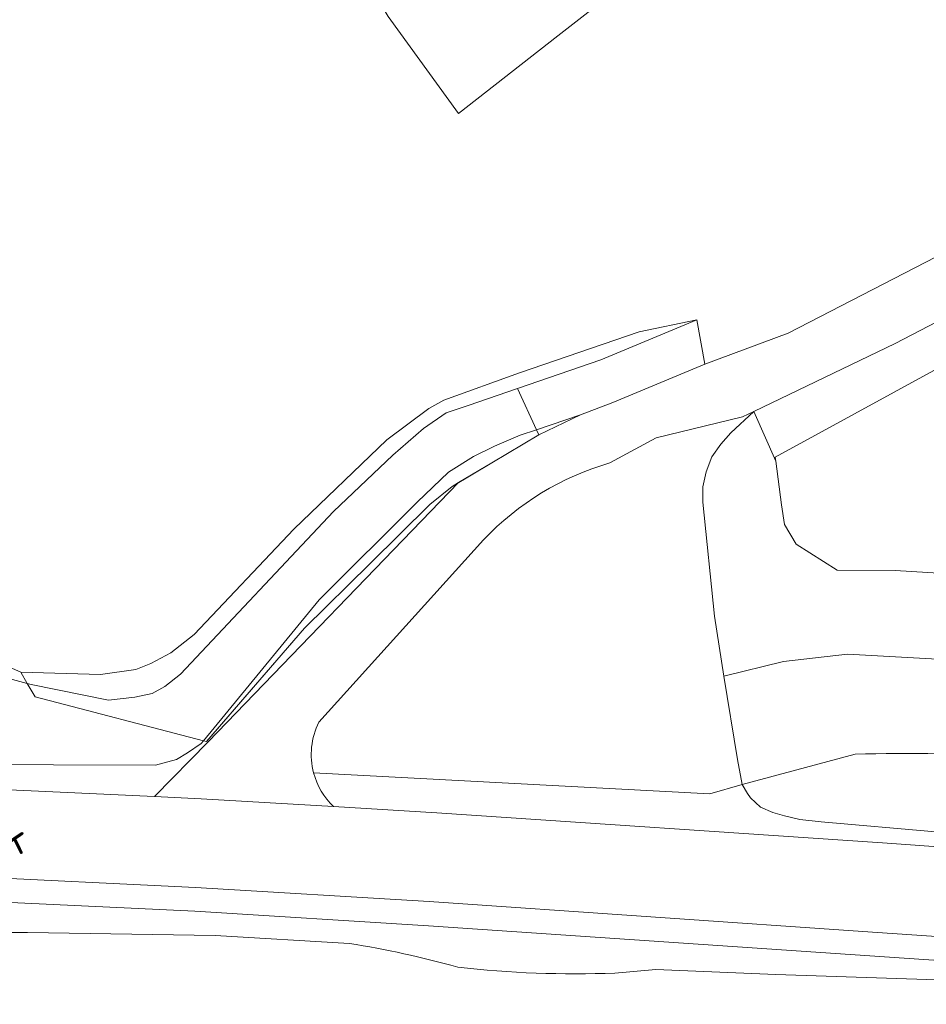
# Model space of a CAD drawing. Extents: x 184422 to 188298, y 343471 to 350189.
# Tile 39 of 256: x 185424 to 185476, y 346840 to 346896. Entities that reach past the tile are written whole.
import ezdxf
from ezdxf.enums import TextEntityAlignment as Align

# ---------------------------------------------------------------- set-up
doc = ezdxf.new("R2010")
doc.units = 0
for name, color, linetype, lineweight in [('B-WA-GR-BOS_LOOF-GV', 252, 'Continuous', 13), ('B-WA-GR-BOUWLAND-GV', 252, 'Continuous', 13), ('B-WA-GR-GRAS-GV', 252, 'Continuous', 13), ('B-WA-GW-TALUD_KRUIN-G', 252, 'Continuous', 18), ('B-WA-IE-TERREINAFSCHEIDING_KUNSTMATIG_HEKWERK-G', 252, 'IE-TERREINAFSCHEIDING-KUNSTMATIG', 18), ('B-WA-OG-TERREIN_CULTUURSCHEIDING-GV', 252, 'Continuous', 18), ('B-WA-OG-TERREIN_ERF-GV', 252, 'Continuous', 18), ('B-WA-OG-TOPOGRAFIE-T18', 252, 'Continuous', 18), ('B-WA-OG-WEG-GV', 252, 'Continuous', 18), ('B-WA-VH-ONVERHARD-GV', 252, 'Continuous', 18), ('B-WA-VH-VERHARDING_ASFALT-GV', 252, 'Continuous', 18), ('B-WA-VH-VERHARDING_BETONSTRAATSTEEN-GV', 252, 'Continuous', 18), ('B-WA-VH-VERHARDING_GESLOTEN-GV', 252, 'Continuous', 18)]:
    doc.layers.add(name, color=color, linetype=linetype, lineweight=lineweight)
doc.styles.add('NLCS-ISO-M1000-T18', font='NLCS-ISO.ttf', dxfattribs={"height": 1.8})
doc.linetypes.add('IE-TERREINAFSCHEIDING-KUNSTMATIG', pattern='A,4,[82,NLCS.SHX,S=0.75,R=90,X=0,Y=0],4,-2', length=10)

msp = doc.modelspace()

# ---------------------------------------------------------------- linework, layer by layer
at = {"layer": 'B-WA-GR-BOS_LOOF-GV', "flags": 128}
for points in [[(185464.56, 346858.716), (185464.009, 346862.147), (185463.344, 346868.683), (185463.351, 346869.555), (185463.537, 346870.41), (185463.87, 346871.263), (185464.373, 346871.993), (185464.957, 346872.64), (185466.275, 346873.867), (185465.628, 346873.556), (185460.664, 346872.362), (185458.01, 346870.92)], [(185464.56, 346858.716), (185464.009, 346862.147), (185463.344, 346868.683), (185463.351, 346869.555), (185463.537, 346870.41), (185463.87, 346871.263), (185464.373, 346871.993), (185464.957, 346872.64), (185466.275, 346873.867), (185465.628, 346873.556), (185460.664, 346872.362), (185458.01, 346870.92)], [(185464.56, 346858.716), (185464.009, 346862.147), (185463.344, 346868.683), (185463.351, 346869.555), (185463.537, 346870.41), (185463.87, 346871.263), (185464.373, 346871.993), (185464.957, 346872.64), (185466.275, 346873.867), (185465.628, 346873.556), (185460.664, 346872.362), (185458.01, 346870.92)], [(185450.781, 346866.522), (185441.332, 346856.066)], [(185450.781, 346866.522), (185441.332, 346856.066)], [(185450.781, 346866.522), (185441.332, 346856.066)], [(185441.032, 346853.168), (185463.747, 346851.969), (185465.592, 346852.494), (185465.328, 346853.927), (185464.56, 346858.716)], [(185441.032, 346853.168), (185463.747, 346851.969), (185465.592, 346852.494), (185465.328, 346853.927), (185464.56, 346858.716)], [(185441.032, 346853.168), (185463.747, 346851.969), (185465.592, 346852.494), (185465.328, 346853.927), (185464.56, 346858.716)]]:
    msp.add_lwpolyline(points, dxfattribs=at)
at = {"layer": 'B-WA-GR-BOS_LOOF-GV'}
for points in [[(185458.01, 346870.92, 0.133507), (185450.781, 346866.522)], [(185458.01, 346870.92, 0.133507), (185450.781, 346866.522)], [(185458.01, 346870.92, 0.133507), (185450.781, 346866.522)], [(185441.332, 346856.066, 0.182171), (185441.032, 346853.168)], [(185441.332, 346856.066, 0.182171), (185441.032, 346853.168)], [(185441.332, 346856.066, 0.182171), (185441.032, 346853.168)]]:
    msp.add_lwpolyline(points, format="xyb", dxfattribs=at)
at = {"layer": 'B-WA-GR-BOUWLAND-GV', "flags": 128}
msp.add_lwpolyline([(185511.331, 346895.184), (185467.502, 346871.256), (185467.532, 346871.026), (185467.859, 346868.518), (185468.035, 346867.395), (185468.7, 346866.278), (185471.051, 346864.778), (185474.37, 346864.761), (185477.176, 346864.589)], dxfattribs=at)
msp.add_lwpolyline([(185511.331, 346895.184), (185467.502, 346871.256), (185467.532, 346871.026), (185467.859, 346868.518), (185468.035, 346867.395), (185468.7, 346866.278), (185471.051, 346864.778), (185474.37, 346864.761), (185477.176, 346864.589)], dxfattribs=at)
msp.add_lwpolyline([(185511.331, 346895.184), (185467.502, 346871.256), (185467.532, 346871.026), (185467.859, 346868.518), (185468.035, 346867.395), (185468.7, 346866.278), (185471.051, 346864.778), (185474.37, 346864.761), (185477.176, 346864.589)], dxfattribs=at)
at = {"layer": 'B-WA-GR-GRAS-GV', "flags": 128}
for points in [[(185452.719, 346875.184), (185457.503, 346876.826), (185462.994, 346879.119), (185459.695, 346878.439), (185452.845, 346876.082), (185448.493, 346874.523), (185447.635, 346874.047), (185445.224, 346872.241), (185439.892, 346867.123), (185434.19, 346861.096), (185432.845, 346860.037), (185431.702, 346859.438), (185430.835, 346859.098), (185428.823, 346858.806), (185424.247, 346858.928), (185424.613, 346858.296), (185424.837, 346858.236), (185429.27, 346857.326), (185430.792, 346857.504), (185431.776, 346857.709), (185432.498, 346858.106), (185433.393, 346858.813), (185442.176, 346868.147), (185445.575, 346871.36), (185447.337, 346872.89), (185448.633, 346873.785), (185449.896, 346874.215)], [(185452.719, 346875.184), (185457.503, 346876.826), (185462.994, 346879.119), (185459.695, 346878.439), (185452.845, 346876.082), (185448.493, 346874.523), (185447.635, 346874.047), (185445.224, 346872.241), (185439.892, 346867.123), (185434.19, 346861.096), (185432.845, 346860.037), (185431.702, 346859.438), (185430.835, 346859.098), (185428.823, 346858.806), (185424.247, 346858.928), (185424.613, 346858.296), (185424.837, 346858.236), (185429.27, 346857.326), (185430.792, 346857.504), (185431.776, 346857.709), (185432.498, 346858.106), (185433.393, 346858.813), (185442.176, 346868.147), (185445.575, 346871.36), (185447.337, 346872.89), (185448.633, 346873.785), (185449.896, 346874.215)], [(185452.719, 346875.184), (185457.503, 346876.826), (185462.994, 346879.119), (185459.695, 346878.439), (185452.845, 346876.082), (185448.493, 346874.523), (185447.635, 346874.047), (185445.224, 346872.241), (185439.892, 346867.123), (185434.19, 346861.096), (185432.845, 346860.037), (185431.702, 346859.438), (185430.835, 346859.098), (185428.823, 346858.806), (185424.247, 346858.928), (185424.613, 346858.296), (185424.837, 346858.236), (185429.27, 346857.326), (185430.792, 346857.504), (185431.776, 346857.709), (185432.498, 346858.106), (185433.393, 346858.813), (185442.176, 346868.147), (185445.575, 346871.36), (185447.337, 346872.89), (185448.633, 346873.785), (185449.896, 346874.215)], [(185462.994, 346879.119), (185457.503, 346876.826), (185452.719, 346875.184), (185453.802, 346872.827), (185456.33, 346873.67), (185456.341, 346873.675), (185458.186, 346874.389), (185463.467, 346876.575)], [(185462.994, 346879.119), (185457.503, 346876.826), (185452.719, 346875.184), (185453.802, 346872.827), (185456.33, 346873.67), (185456.341, 346873.675), (185458.186, 346874.389), (185463.467, 346876.575)], [(185462.994, 346879.119), (185457.503, 346876.826), (185452.719, 346875.184), (185453.802, 346872.827), (185456.33, 346873.67), (185456.341, 346873.675), (185458.186, 346874.389), (185463.467, 346876.575)], [(185453.802, 346872.827), (185452.719, 346875.184), (185449.896, 346874.215), (185448.633, 346873.785), (185447.337, 346872.89), (185445.575, 346871.36), (185442.176, 346868.147), (185433.393, 346858.813), (185432.498, 346858.106), (185431.776, 346857.709), (185430.792, 346857.504), (185429.27, 346857.326), (185424.837, 346858.236), (185424.613, 346858.296), (185425.061, 346857.521), (185434.715, 346855.01), (185441.359, 346863.083), (185446.966, 346868.675), (185448.768, 346870.391), (185450.201, 346871.297), (185451.412, 346871.892), (185452.872, 346872.518)], [(185453.802, 346872.827), (185452.719, 346875.184), (185449.896, 346874.215), (185448.633, 346873.785), (185447.337, 346872.89), (185445.575, 346871.36), (185442.176, 346868.147), (185433.393, 346858.813), (185432.498, 346858.106), (185431.776, 346857.709), (185430.792, 346857.504), (185429.27, 346857.326), (185424.837, 346858.236), (185424.613, 346858.296), (185425.061, 346857.521), (185434.715, 346855.01), (185441.359, 346863.083), (185446.966, 346868.675), (185448.768, 346870.391), (185450.201, 346871.297), (185451.412, 346871.892), (185452.872, 346872.518)], [(185453.802, 346872.827), (185452.719, 346875.184), (185449.896, 346874.215), (185448.633, 346873.785), (185447.337, 346872.89), (185445.575, 346871.36), (185442.176, 346868.147), (185433.393, 346858.813), (185432.498, 346858.106), (185431.776, 346857.709), (185430.792, 346857.504), (185429.27, 346857.326), (185424.837, 346858.236), (185424.613, 346858.296), (185425.061, 346857.521), (185434.715, 346855.01), (185441.359, 346863.083), (185446.966, 346868.675), (185448.768, 346870.391), (185450.201, 346871.297), (185451.412, 346871.892), (185452.872, 346872.518)], [(185456.33, 346873.67), (185453.802, 346872.827), (185453.941, 346872.523)], [(185456.33, 346873.67), (185453.802, 346872.827), (185453.941, 346872.523)], [(185456.33, 346873.67), (185453.802, 346872.827), (185453.941, 346872.523)], [(185453.941, 346872.523), (185453.802, 346872.827), (185452.872, 346872.518), (185451.412, 346871.892), (185450.201, 346871.297), (185448.768, 346870.391), (185446.966, 346868.675), (185441.359, 346863.083), (185434.715, 346855.01), (185434.901, 346854.961), (185434.913, 346854.975), (185440.516, 346861.45), (185444.274, 346865.159), (185447.694, 346868.532), (185448.97, 346869.577), (185449.334, 346869.794), (185451.241, 346870.929)], [(185453.941, 346872.523), (185453.802, 346872.827), (185452.872, 346872.518), (185451.412, 346871.892), (185450.201, 346871.297), (185448.768, 346870.391), (185446.966, 346868.675), (185441.359, 346863.083), (185434.715, 346855.01), (185434.901, 346854.961), (185434.913, 346854.975), (185440.516, 346861.45), (185444.274, 346865.159), (185447.694, 346868.532), (185448.97, 346869.577), (185449.334, 346869.794), (185451.241, 346870.929)], [(185453.941, 346872.523), (185453.802, 346872.827), (185452.872, 346872.518), (185451.412, 346871.892), (185450.201, 346871.297), (185448.768, 346870.391), (185446.966, 346868.675), (185441.359, 346863.083), (185434.715, 346855.01), (185434.901, 346854.961), (185434.913, 346854.975), (185440.516, 346861.45), (185444.274, 346865.159), (185447.694, 346868.532), (185448.97, 346869.577), (185449.334, 346869.794), (185451.241, 346870.929)]]:
    msp.add_lwpolyline(points, close=True, dxfattribs=at)
msp.add_lwpolyline([(185337.194, 346858.422), (185351.844, 346857.747), (185371.462, 346857.679), (185388.34, 346857.509), (185406.413, 346857.823), (185414.768, 346858.123), (185415.516, 346858.285), (185416.162, 346858.488), (185417.45, 346859.029), (185418.683, 346859.417), (185419.54, 346859.468), (185420.668, 346859.316), (185422.289, 346858.918), (185424.613, 346858.296), (185424.247, 346858.928), (185420.288, 346860.677), (185416.044, 346860.293), (185414.616, 346858.877), (185381.937, 346858.134), (185362.647, 346858.595), (185349.714, 346858.753)], dxfattribs=at)
msp.add_lwpolyline([(185337.194, 346858.422), (185351.844, 346857.747), (185371.462, 346857.679), (185388.34, 346857.509), (185406.413, 346857.823), (185414.768, 346858.123), (185415.516, 346858.285), (185416.162, 346858.488), (185417.45, 346859.029), (185418.683, 346859.417), (185419.54, 346859.468), (185420.668, 346859.316), (185422.289, 346858.918), (185424.613, 346858.296), (185424.247, 346858.928), (185420.288, 346860.677), (185416.044, 346860.293), (185414.616, 346858.877), (185381.937, 346858.134), (185362.647, 346858.595), (185349.714, 346858.753)], dxfattribs=at)
msp.add_lwpolyline([(185337.194, 346858.422), (185351.844, 346857.747), (185371.462, 346857.679), (185388.34, 346857.509), (185406.413, 346857.823), (185414.768, 346858.123), (185415.516, 346858.285), (185416.162, 346858.488), (185417.45, 346859.029), (185418.683, 346859.417), (185419.54, 346859.468), (185420.668, 346859.316), (185422.289, 346858.918), (185424.613, 346858.296), (185424.247, 346858.928), (185420.288, 346860.677), (185416.044, 346860.293), (185414.616, 346858.877), (185381.937, 346858.134), (185362.647, 346858.595), (185349.714, 346858.753)], dxfattribs=at)
at = {"layer": 'B-WA-GW-TALUD_KRUIN-G', "flags": 128}
for points in [[(185462.994, 346879.119), (185457.503, 346876.826), (185452.719, 346875.184)], [(185462.994, 346879.119), (185457.503, 346876.826), (185452.719, 346875.184)], [(185462.994, 346879.119), (185457.503, 346876.826), (185452.719, 346875.184)], [(185452.719, 346875.184), (185449.896, 346874.215), (185448.633, 346873.785), (185447.337, 346872.89), (185445.575, 346871.36), (185442.176, 346868.147), (185433.393, 346858.813), (185432.498, 346858.106), (185431.776, 346857.709), (185430.792, 346857.504), (185429.27, 346857.326), (185424.837, 346858.236), (185424.613, 346858.296)], [(185452.719, 346875.184), (185449.896, 346874.215), (185448.633, 346873.785), (185447.337, 346872.89), (185445.575, 346871.36), (185442.176, 346868.147), (185433.393, 346858.813), (185432.498, 346858.106), (185431.776, 346857.709), (185430.792, 346857.504), (185429.27, 346857.326), (185424.837, 346858.236), (185424.613, 346858.296)], [(185452.719, 346875.184), (185449.896, 346874.215), (185448.633, 346873.785), (185447.337, 346872.89), (185445.575, 346871.36), (185442.176, 346868.147), (185433.393, 346858.813), (185432.498, 346858.106), (185431.776, 346857.709), (185430.792, 346857.504), (185429.27, 346857.326), (185424.837, 346858.236), (185424.613, 346858.296)], [(185466.275, 346873.867), (185464.957, 346872.64), (185464.373, 346871.993), (185463.87, 346871.263), (185463.537, 346870.41), (185463.351, 346869.555), (185463.344, 346868.683), (185464.009, 346862.147), (185464.56, 346858.716), (185467.969, 346859.549), (185471.645, 346859.966), (185550.002, 346855.62)], [(185466.275, 346873.867), (185464.957, 346872.64), (185464.373, 346871.993), (185463.87, 346871.263), (185463.537, 346870.41), (185463.351, 346869.555), (185463.344, 346868.683), (185464.009, 346862.147), (185464.56, 346858.716), (185467.969, 346859.549), (185471.645, 346859.966), (185550.002, 346855.62)], [(185466.275, 346873.867), (185464.957, 346872.64), (185464.373, 346871.993), (185463.87, 346871.263), (185463.537, 346870.41), (185463.351, 346869.555), (185463.344, 346868.683), (185464.009, 346862.147), (185464.56, 346858.716), (185467.969, 346859.549), (185471.645, 346859.966), (185550.002, 346855.62)], [(185424.613, 346858.296), (185422.289, 346858.918), (185420.668, 346859.316), (185419.54, 346859.468), (185418.683, 346859.417), (185417.45, 346859.029), (185416.162, 346858.488), (185415.516, 346858.285), (185414.768, 346858.123), (185406.413, 346857.823), (185388.34, 346857.509), (185371.462, 346857.679), (185351.844, 346857.747), (185337.194, 346858.422), (185327.996, 346859.25), (185325.646, 346859.492), (185323.3, 346859.779), (185320.96, 346860.113), (185318.626, 346860.492), (185316.299, 346860.917), (185313.982, 346861.387), (185311.676, 346861.903), (185309.381, 346862.463)], [(185424.613, 346858.296), (185422.289, 346858.918), (185420.668, 346859.316), (185419.54, 346859.468), (185418.683, 346859.417), (185417.45, 346859.029), (185416.162, 346858.488), (185415.516, 346858.285), (185414.768, 346858.123), (185406.413, 346857.823), (185388.34, 346857.509), (185371.462, 346857.679), (185351.844, 346857.747), (185337.194, 346858.422), (185327.996, 346859.25), (185325.646, 346859.492), (185323.3, 346859.779), (185320.96, 346860.113), (185318.626, 346860.492), (185316.299, 346860.917), (185313.982, 346861.387), (185311.676, 346861.903), (185309.381, 346862.463)], [(185424.613, 346858.296), (185422.289, 346858.918), (185420.668, 346859.316), (185419.54, 346859.468), (185418.683, 346859.417), (185417.45, 346859.029), (185416.162, 346858.488), (185415.516, 346858.285), (185414.768, 346858.123), (185406.413, 346857.823), (185388.34, 346857.509), (185371.462, 346857.679), (185351.844, 346857.747), (185337.194, 346858.422), (185327.996, 346859.25), (185325.646, 346859.492), (185323.3, 346859.779), (185320.96, 346860.113), (185318.626, 346860.492), (185316.299, 346860.917), (185313.982, 346861.387), (185311.676, 346861.903), (185309.381, 346862.463)], [(185465.592, 346852.494), (185465.913, 346851.992), (185466.075, 346851.74), (185466.649, 346851.197), (185467.356, 346850.898), (185468.031, 346850.697), (185468.902, 346850.494), (185470.124, 346850.37), (185483.24, 346849.213), (185510.815, 346847.589), (185540.775, 346845.587), (185549.036, 346844.918), (185551.475, 346845.012), (185553.312, 346845.34), (185555.215, 346845.854), (185555.608, 346845.98), (185556.351, 346846.218), (185557.626, 346846.626), (185559.074, 346847.201), (185560.115, 346847.861), (185560.771, 346848.41), (185564.114, 346853.454), (185565.129, 346855.651), (185566.837, 346859.344)], [(185465.592, 346852.494), (185465.913, 346851.992), (185466.075, 346851.74), (185466.649, 346851.197), (185467.356, 346850.898), (185468.031, 346850.697), (185468.902, 346850.494), (185470.124, 346850.37), (185483.24, 346849.213), (185510.815, 346847.589), (185540.775, 346845.587), (185549.036, 346844.918), (185551.475, 346845.012), (185553.312, 346845.34), (185555.215, 346845.854), (185555.608, 346845.98), (185556.351, 346846.218), (185557.626, 346846.626), (185559.074, 346847.201), (185560.115, 346847.861), (185560.771, 346848.41), (185564.114, 346853.454), (185565.129, 346855.651), (185566.837, 346859.344)], [(185465.592, 346852.494), (185465.913, 346851.992), (185466.075, 346851.74), (185466.649, 346851.197), (185467.356, 346850.898), (185468.031, 346850.697), (185468.902, 346850.494), (185470.124, 346850.37), (185483.24, 346849.213), (185510.815, 346847.589), (185540.775, 346845.587), (185549.036, 346844.918), (185551.475, 346845.012), (185553.312, 346845.34), (185555.215, 346845.854), (185555.608, 346845.98), (185556.351, 346846.218), (185557.626, 346846.626), (185559.074, 346847.201), (185560.115, 346847.861), (185560.771, 346848.41), (185564.114, 346853.454), (185565.129, 346855.651), (185566.837, 346859.344)], [(185443.081, 346843.389), (185435.381, 346843.86), (185424.627, 346844.027), (185424.117, 346844.023), (185411.434, 346843.912), (185396.589, 346843.919), (185383.103, 346843.786), (185373.861, 346843.445), (185372.726, 346843.386), (185371.529, 346843.324), (185369.886, 346843.143), (185368.427, 346842.918), (185367.356, 346842.703), (185364.802, 346841.83), (185362.502, 346840.979), (185357.492, 346841.39), (185350.82, 346841.297), (185343.371, 346841.449)], [(185443.081, 346843.389), (185435.381, 346843.86), (185424.627, 346844.027), (185424.117, 346844.023), (185411.434, 346843.912), (185396.589, 346843.919), (185383.103, 346843.786), (185373.861, 346843.445), (185372.726, 346843.386), (185371.529, 346843.324), (185369.886, 346843.143), (185368.427, 346842.918), (185367.356, 346842.703), (185364.802, 346841.83), (185362.502, 346840.979), (185357.492, 346841.39), (185350.82, 346841.297), (185343.371, 346841.449)], [(185443.081, 346843.389), (185435.381, 346843.86), (185424.627, 346844.027), (185424.117, 346844.023), (185411.434, 346843.912), (185396.589, 346843.919), (185383.103, 346843.786), (185373.861, 346843.445), (185372.726, 346843.386), (185371.529, 346843.324), (185369.886, 346843.143), (185368.427, 346842.918), (185367.356, 346842.703), (185364.802, 346841.83), (185362.502, 346840.979), (185357.492, 346841.39), (185350.82, 346841.297), (185343.371, 346841.449)], [(185483.103, 346841.094), (185467.524, 346841.617), (185460.661, 346841.912), (185458.303, 346841.701)], [(185483.103, 346841.094), (185467.524, 346841.617), (185460.661, 346841.912), (185458.303, 346841.701)], [(185483.103, 346841.094), (185467.524, 346841.617), (185460.661, 346841.912), (185458.303, 346841.701)]]:
    msp.add_lwpolyline(points, dxfattribs=at)
at = {"layer": 'B-WA-GW-TALUD_KRUIN-G'}
for points in [[(185449.292, 346842.038, 0.030533), (185443.081, 346843.389)], [(185449.292, 346842.038, 0.030533), (185443.081, 346843.389)], [(185449.292, 346842.038, 0.030533), (185443.081, 346843.389)], [(185458.303, 346841.701, -0.038304), (185449.292, 346842.038)], [(185458.303, 346841.701, -0.038304), (185449.292, 346842.038)], [(185458.303, 346841.701, -0.038304), (185449.292, 346842.038)]]:
    msp.add_lwpolyline(points, format="xyb", dxfattribs=at)
at = {"layer": 'B-WA-IE-TERREINAFSCHEIDING_KUNSTMATIG_HEKWERK-G', "flags": 128}
for points in [[(185462.994, 346879.119), (185459.695, 346878.439), (185452.845, 346876.082), (185448.493, 346874.523), (185447.635, 346874.047), (185445.224, 346872.241), (185439.892, 346867.123), (185434.19, 346861.096), (185432.845, 346860.037), (185431.702, 346859.438), (185430.835, 346859.098), (185428.823, 346858.806), (185424.247, 346858.928)], [(185462.994, 346879.119), (185459.695, 346878.439), (185452.845, 346876.082), (185448.493, 346874.523), (185447.635, 346874.047), (185445.224, 346872.241), (185439.892, 346867.123), (185434.19, 346861.096), (185432.845, 346860.037), (185431.702, 346859.438), (185430.835, 346859.098), (185428.823, 346858.806), (185424.247, 346858.928)], [(185462.994, 346879.119), (185459.695, 346878.439), (185452.845, 346876.082), (185448.493, 346874.523), (185447.635, 346874.047), (185445.224, 346872.241), (185439.892, 346867.123), (185434.19, 346861.096), (185432.845, 346860.037), (185431.702, 346859.438), (185430.835, 346859.098), (185428.823, 346858.806), (185424.247, 346858.928)], [(185463.467, 346876.575), (185458.186, 346874.389), (185456.341, 346873.675), (185456.33, 346873.67)], [(185463.467, 346876.575), (185458.186, 346874.389), (185456.341, 346873.675), (185456.33, 346873.67)], [(185463.467, 346876.575), (185458.186, 346874.389), (185456.341, 346873.675), (185456.33, 346873.67)], [(185452.719, 346875.184), (185453.802, 346872.827)], [(185452.719, 346875.184), (185453.802, 346872.827)], [(185452.719, 346875.184), (185453.802, 346872.827)], [(185456.33, 346873.67), (185453.941, 346872.523)], [(185456.33, 346873.67), (185453.941, 346872.523)], [(185456.33, 346873.67), (185453.941, 346872.523)], [(185453.941, 346872.523), (185451.241, 346870.929), (185448.97, 346869.577), (185447.694, 346868.532), (185444.274, 346865.159), (185440.516, 346861.45), (185434.901, 346854.961), (185434.715, 346855.01)], [(185453.941, 346872.523), (185451.241, 346870.929), (185448.97, 346869.577), (185447.694, 346868.532), (185444.274, 346865.159), (185440.516, 346861.45), (185434.901, 346854.961), (185434.715, 346855.01)], [(185453.941, 346872.523), (185451.241, 346870.929), (185448.97, 346869.577), (185447.694, 346868.532), (185444.274, 346865.159), (185440.516, 346861.45), (185434.901, 346854.961), (185434.715, 346855.01)], [(185453.802, 346872.827), (185453.941, 346872.523)], [(185453.802, 346872.827), (185453.941, 346872.523)], [(185453.802, 346872.827), (185453.941, 346872.523)], [(185424.247, 346858.928), (185420.288, 346860.677), (185416.044, 346860.293), (185414.616, 346858.877), (185381.937, 346858.134), (185362.647, 346858.595), (185349.714, 346858.753), (185345.65, 346858.934), (185338.739, 346859.241), (185326.19, 346860.465), (185312.62, 346863.025), (185311.811, 346863.573), (185311.007, 346864.798), (185311.006, 346867.247), (185310.307, 346868.161), (185309.381, 346862.463)], [(185424.247, 346858.928), (185420.288, 346860.677), (185416.044, 346860.293), (185414.616, 346858.877), (185381.937, 346858.134), (185362.647, 346858.595), (185349.714, 346858.753), (185345.65, 346858.934), (185338.739, 346859.241), (185326.19, 346860.465), (185312.62, 346863.025), (185311.811, 346863.573), (185311.007, 346864.798), (185311.006, 346867.247), (185310.307, 346868.161), (185309.381, 346862.463)], [(185424.247, 346858.928), (185420.288, 346860.677), (185416.044, 346860.293), (185414.616, 346858.877), (185381.937, 346858.134), (185362.647, 346858.595), (185349.714, 346858.753), (185345.65, 346858.934), (185338.739, 346859.241), (185326.19, 346860.465), (185312.62, 346863.025), (185311.811, 346863.573), (185311.007, 346864.798), (185311.006, 346867.247), (185310.307, 346868.161), (185309.381, 346862.463)], [(185468.035, 346867.395), (185468.7, 346866.278)], [(185468.035, 346867.395), (185468.7, 346866.278)], [(185468.035, 346867.395), (185468.7, 346866.278)], [(185471.051, 346864.778), (185468.7, 346866.278)], [(185471.051, 346864.778), (185468.7, 346866.278)], [(185471.051, 346864.778), (185468.7, 346866.278)], [(185474.37, 346864.761), (185471.051, 346864.778)], [(185474.37, 346864.761), (185471.051, 346864.778)], [(185474.37, 346864.761), (185471.051, 346864.778)], [(185477.176, 346864.589), (185474.37, 346864.761)], [(185477.176, 346864.589), (185474.37, 346864.761)], [(185477.176, 346864.589), (185474.37, 346864.761)], [(185424.613, 346858.296), (185424.247, 346858.928)], [(185424.613, 346858.296), (185424.247, 346858.928)], [(185424.613, 346858.296), (185424.247, 346858.928)], [(185434.715, 346855.01), (185425.061, 346857.521), (185424.613, 346858.296)], [(185434.715, 346855.01), (185425.061, 346857.521), (185424.613, 346858.296)], [(185434.715, 346855.01), (185425.061, 346857.521), (185424.613, 346858.296)]]:
    msp.add_lwpolyline(points, dxfattribs=at)
at = {"layer": 'B-WA-OG-TERREIN_CULTUURSCHEIDING-GV', "flags": 128}
for points in [[(185467.532, 346871.026), (185466.275, 346873.867), (185464.957, 346872.64), (185464.373, 346871.993), (185463.87, 346871.263), (185463.537, 346870.41), (185463.351, 346869.555), (185463.344, 346868.683), (185464.009, 346862.147), (185464.56, 346858.716), (185467.969, 346859.549), (185471.645, 346859.966), (185550.002, 346855.62)], [(185467.532, 346871.026), (185466.275, 346873.867), (185464.957, 346872.64), (185464.373, 346871.993), (185463.87, 346871.263), (185463.537, 346870.41), (185463.351, 346869.555), (185463.344, 346868.683), (185464.009, 346862.147), (185464.56, 346858.716), (185467.969, 346859.549), (185471.645, 346859.966), (185550.002, 346855.62)], [(185467.532, 346871.026), (185466.275, 346873.867), (185464.957, 346872.64), (185464.373, 346871.993), (185463.87, 346871.263), (185463.537, 346870.41), (185463.351, 346869.555), (185463.344, 346868.683), (185464.009, 346862.147), (185464.56, 346858.716), (185467.969, 346859.549), (185471.645, 346859.966), (185550.002, 346855.62)], [(185564.673, 346862.036), (185561.73, 346862.091), (185558.88, 346861.266), (185553.192, 346859.3), (185549.921, 346859.194), (185547.039, 346859.151), (185544.31, 346859.269), (185541.379, 346859.472), (185535.396, 346860.019), (185523.312, 346861.124), (185513.84, 346861.739), (185501.534, 346862.663), (185495.532, 346863.173), (185489.286, 346863.704), (185483.405, 346864.205), (185477.176, 346864.589), (185474.37, 346864.761), (185471.051, 346864.778), (185468.7, 346866.278), (185468.035, 346867.395), (185467.859, 346868.518), (185467.532, 346871.026)], [(185564.673, 346862.036), (185561.73, 346862.091), (185558.88, 346861.266), (185553.192, 346859.3), (185549.921, 346859.194), (185547.039, 346859.151), (185544.31, 346859.269), (185541.379, 346859.472), (185535.396, 346860.019), (185523.312, 346861.124), (185513.84, 346861.739), (185501.534, 346862.663), (185495.532, 346863.173), (185489.286, 346863.704), (185483.405, 346864.205), (185477.176, 346864.589), (185474.37, 346864.761), (185471.051, 346864.778), (185468.7, 346866.278), (185468.035, 346867.395), (185467.859, 346868.518), (185467.532, 346871.026)], [(185564.673, 346862.036), (185561.73, 346862.091), (185558.88, 346861.266), (185553.192, 346859.3), (185549.921, 346859.194), (185547.039, 346859.151), (185544.31, 346859.269), (185541.379, 346859.472), (185535.396, 346860.019), (185523.312, 346861.124), (185513.84, 346861.739), (185501.534, 346862.663), (185495.532, 346863.173), (185489.286, 346863.704), (185483.405, 346864.205), (185477.176, 346864.589), (185474.37, 346864.761), (185471.051, 346864.778), (185468.7, 346866.278), (185468.035, 346867.395), (185467.859, 346868.518), (185467.532, 346871.026)], [(185338.458, 346855.522), (185354.396, 346854.126), (185384.402, 346853.993), (185414.397, 346853.66), (185431.973, 346853.603), (185433.171, 346853.93), (185433.812, 346854.308), (185434.587, 346854.855), (185434.715, 346855.01), (185425.061, 346857.521), (185424.613, 346858.296), (185422.289, 346858.918), (185420.668, 346859.316), (185419.54, 346859.468), (185418.683, 346859.417), (185417.45, 346859.029), (185416.162, 346858.488), (185415.516, 346858.285), (185414.768, 346858.123), (185406.413, 346857.823), (185388.34, 346857.509), (185371.462, 346857.679), (185351.844, 346857.747), (185337.194, 346858.422)], [(185338.458, 346855.522), (185354.396, 346854.126), (185384.402, 346853.993), (185414.397, 346853.66), (185431.973, 346853.603), (185433.171, 346853.93), (185433.812, 346854.308), (185434.587, 346854.855), (185434.715, 346855.01), (185425.061, 346857.521), (185424.613, 346858.296), (185422.289, 346858.918), (185420.668, 346859.316), (185419.54, 346859.468), (185418.683, 346859.417), (185417.45, 346859.029), (185416.162, 346858.488), (185415.516, 346858.285), (185414.768, 346858.123), (185406.413, 346857.823), (185388.34, 346857.509), (185371.462, 346857.679), (185351.844, 346857.747), (185337.194, 346858.422)], [(185338.458, 346855.522), (185354.396, 346854.126), (185384.402, 346853.993), (185414.397, 346853.66), (185431.973, 346853.603), (185433.171, 346853.93), (185433.812, 346854.308), (185434.587, 346854.855), (185434.715, 346855.01), (185425.061, 346857.521), (185424.613, 346858.296), (185422.289, 346858.918), (185420.668, 346859.316), (185419.54, 346859.468), (185418.683, 346859.417), (185417.45, 346859.029), (185416.162, 346858.488), (185415.516, 346858.285), (185414.768, 346858.123), (185406.413, 346857.823), (185388.34, 346857.509), (185371.462, 346857.679), (185351.844, 346857.747), (185337.194, 346858.422)], [(185550.002, 346855.62), (185471.645, 346859.966), (185467.969, 346859.549), (185464.56, 346858.716), (185465.328, 346853.927), (185465.592, 346852.494)], [(185550.002, 346855.62), (185471.645, 346859.966), (185467.969, 346859.549), (185464.56, 346858.716), (185465.328, 346853.927), (185465.592, 346852.494)], [(185550.002, 346855.62), (185471.645, 346859.966), (185467.969, 346859.549), (185464.56, 346858.716), (185465.328, 346853.927), (185465.592, 346852.494)], [(185472.077, 346854.232), (185465.592, 346852.494), (185465.913, 346851.992), (185466.075, 346851.74), (185466.649, 346851.197), (185467.356, 346850.898), (185468.031, 346850.697), (185468.902, 346850.494), (185470.124, 346850.37), (185483.24, 346849.213)], [(185465.592, 346852.494), (185472.077, 346854.232)], [(185472.077, 346854.232), (185465.592, 346852.494), (185465.913, 346851.992), (185466.075, 346851.74), (185466.649, 346851.197), (185467.356, 346850.898), (185468.031, 346850.697), (185468.902, 346850.494), (185470.124, 346850.37), (185483.24, 346849.213)], [(185465.592, 346852.494), (185472.077, 346854.232)], [(185472.077, 346854.232), (185465.592, 346852.494), (185465.913, 346851.992), (185466.075, 346851.74), (185466.649, 346851.197), (185467.356, 346850.898), (185468.031, 346850.697), (185468.902, 346850.494), (185470.124, 346850.37), (185483.24, 346849.213)], [(185465.592, 346852.494), (185472.077, 346854.232)], [(185443.081, 346843.389), (185435.381, 346843.86), (185424.627, 346844.027), (185424.117, 346844.023), (185411.434, 346843.912), (185396.589, 346843.919), (185383.103, 346843.786), (185373.861, 346843.445), (185372.726, 346843.386), (185371.529, 346843.324), (185369.886, 346843.143), (185368.427, 346842.918), (185367.356, 346842.703), (185364.802, 346841.83), (185362.502, 346840.979), (185357.492, 346841.39), (185350.82, 346841.297), (185343.371, 346841.449)], [(185443.081, 346843.389), (185435.381, 346843.86), (185424.627, 346844.027), (185424.117, 346844.023), (185411.434, 346843.912), (185396.589, 346843.919), (185383.103, 346843.786), (185373.861, 346843.445), (185372.726, 346843.386), (185371.529, 346843.324), (185369.886, 346843.143), (185368.427, 346842.918), (185367.356, 346842.703), (185364.802, 346841.83), (185362.502, 346840.979), (185357.492, 346841.39), (185350.82, 346841.297), (185343.371, 346841.449)], [(185443.081, 346843.389), (185435.381, 346843.86), (185424.627, 346844.027), (185424.117, 346844.023), (185411.434, 346843.912), (185396.589, 346843.919), (185383.103, 346843.786), (185373.861, 346843.445), (185372.726, 346843.386), (185371.529, 346843.324), (185369.886, 346843.143), (185368.427, 346842.918), (185367.356, 346842.703), (185364.802, 346841.83), (185362.502, 346840.979), (185357.492, 346841.39), (185350.82, 346841.297), (185343.371, 346841.449)], [(185483.103, 346841.094), (185467.524, 346841.617), (185460.661, 346841.912), (185458.303, 346841.701)], [(185483.103, 346841.094), (185467.524, 346841.617), (185460.661, 346841.912), (185458.303, 346841.701)], [(185483.103, 346841.094), (185467.524, 346841.617), (185460.661, 346841.912), (185458.303, 346841.701)]]:
    msp.add_lwpolyline(points, dxfattribs=at)
at = {"layer": 'B-WA-OG-TERREIN_CULTUURSCHEIDING-GV'}
for points in [[(185481.584, 346854.042, 0.02609), (185472.077, 346854.232)], [(185472.077, 346854.232, -0.02609), (185481.584, 346854.042)], [(185481.584, 346854.042, 0.02609), (185472.077, 346854.232)], [(185472.077, 346854.232, -0.02609), (185481.584, 346854.042)], [(185481.584, 346854.042, 0.02609), (185472.077, 346854.232)], [(185472.077, 346854.232, -0.02609), (185481.584, 346854.042)], [(185449.292, 346842.038, 0.030533), (185443.081, 346843.389)], [(185449.292, 346842.038, 0.030533), (185443.081, 346843.389)], [(185449.292, 346842.038, 0.030533), (185443.081, 346843.389)], [(185458.303, 346841.701, -0.038304), (185449.292, 346842.038)], [(185458.303, 346841.701, -0.038304), (185449.292, 346842.038)], [(185458.303, 346841.701, -0.038304), (185449.292, 346842.038)]]:
    msp.add_lwpolyline(points, format="xyb", dxfattribs=at)
at = {"layer": 'B-WA-OG-TERREIN_ERF-GV', "flags": 128}
for points in [[(185467.594, 346905.447), (185464.473, 346902.743), (185455.04, 346895.396), (185449.336, 346890.943), (185445.313, 346896.499), (185444.888, 346897.194), (185444.357, 346897.811), (185437.708, 346907.024), (185426.757, 346922.433), (185406.351, 346951.327), (185397.778, 346963.343), (185396.617, 346964.99), (185376.22, 346943.882), (185378.829, 346939.794), (185407.344, 346898.423), (185419.558, 346880.021)], [(185467.594, 346905.447), (185464.473, 346902.743), (185455.04, 346895.396), (185449.336, 346890.943), (185445.313, 346896.499), (185444.888, 346897.194), (185444.357, 346897.811), (185437.708, 346907.024), (185426.757, 346922.433), (185406.351, 346951.327), (185397.778, 346963.343), (185396.617, 346964.99), (185376.22, 346943.882), (185378.829, 346939.794), (185407.344, 346898.423), (185419.558, 346880.021)], [(185467.594, 346905.447), (185464.473, 346902.743), (185455.04, 346895.396), (185449.336, 346890.943), (185445.313, 346896.499), (185444.888, 346897.194), (185444.357, 346897.811), (185437.708, 346907.024), (185426.757, 346922.433), (185406.351, 346951.327), (185397.778, 346963.343), (185396.617, 346964.99), (185376.22, 346943.882), (185378.829, 346939.794), (185407.344, 346898.423), (185419.558, 346880.021)], [(185349.714, 346858.753), (185362.647, 346858.595), (185381.937, 346858.134), (185414.616, 346858.877), (185416.044, 346860.293), (185420.288, 346860.677), (185424.247, 346858.928), (185428.823, 346858.806), (185430.835, 346859.098), (185431.702, 346859.438), (185432.845, 346860.037), (185434.19, 346861.096), (185439.892, 346867.123), (185445.224, 346872.241), (185447.635, 346874.047), (185448.493, 346874.523), (185452.845, 346876.082), (185459.695, 346878.439), (185462.994, 346879.119), (185463.467, 346876.575), (185468.232, 346878.362), (185502.181, 346895.846)], [(185349.714, 346858.753), (185362.647, 346858.595), (185381.937, 346858.134), (185414.616, 346858.877), (185416.044, 346860.293), (185420.288, 346860.677), (185424.247, 346858.928), (185428.823, 346858.806), (185430.835, 346859.098), (185431.702, 346859.438), (185432.845, 346860.037), (185434.19, 346861.096), (185439.892, 346867.123), (185445.224, 346872.241), (185447.635, 346874.047), (185448.493, 346874.523), (185452.845, 346876.082), (185459.695, 346878.439), (185462.994, 346879.119), (185463.467, 346876.575), (185468.232, 346878.362), (185502.181, 346895.846)], [(185349.714, 346858.753), (185362.647, 346858.595), (185381.937, 346858.134), (185414.616, 346858.877), (185416.044, 346860.293), (185420.288, 346860.677), (185424.247, 346858.928), (185428.823, 346858.806), (185430.835, 346859.098), (185431.702, 346859.438), (185432.845, 346860.037), (185434.19, 346861.096), (185439.892, 346867.123), (185445.224, 346872.241), (185447.635, 346874.047), (185448.493, 346874.523), (185452.845, 346876.082), (185459.695, 346878.439), (185462.994, 346879.119), (185463.467, 346876.575), (185468.232, 346878.362), (185502.181, 346895.846)]]:
    msp.add_lwpolyline(points, dxfattribs=at)
at = {"layer": 'B-WA-OG-WEG-GV', "flags": 128}
for points in [[(185487.731, 347094.563), (185425.525, 347049.346), (185412.142, 347039.004), (185451.011, 346985.624), (185477.226, 346944.899), (185503.765, 346903.968), (185504.566, 346901.077), (185504.157, 346898.194), (185502.181, 346895.846), (185468.232, 346878.362), (185463.467, 346876.575)], [(185487.731, 347094.563), (185425.525, 347049.346), (185412.142, 347039.004), (185451.011, 346985.624), (185477.226, 346944.899), (185503.765, 346903.968), (185504.566, 346901.077), (185504.157, 346898.194), (185502.181, 346895.846), (185468.232, 346878.362), (185463.467, 346876.575)], [(185487.731, 347094.563), (185425.525, 347049.346), (185412.142, 347039.004), (185451.011, 346985.624), (185477.226, 346944.899), (185503.765, 346903.968), (185504.566, 346901.077), (185504.157, 346898.194), (185502.181, 346895.846), (185468.232, 346878.362), (185463.467, 346876.575)], [(185458.01, 346870.92), (185460.664, 346872.362), (185465.628, 346873.556), (185466.275, 346873.867), (185474.381, 346877.767), (185491.933, 346886.897), (185502.006, 346892.434), (185509.782, 346897.012), (185510.022, 346897.528), (185510.029, 346898.049), (185507.634, 346903.336), (185501.192, 346915.227), (185491.831, 346929.458), (185481.995, 346944.538), (185470.887, 346961.928), (185460.068, 346978.285), (185447.372, 346997.26), (185430.154, 347023.215), (185419.831, 347038.231), (185420.417, 347038.738), (185422.099, 347040.195), (185444.124, 347056.602), (185453.196, 347063.36), (185487.76, 347088.99)], [(185458.01, 346870.92), (185460.664, 346872.362), (185465.628, 346873.556), (185466.275, 346873.867), (185474.381, 346877.767), (185491.933, 346886.897), (185502.006, 346892.434), (185509.782, 346897.012), (185510.022, 346897.528), (185510.029, 346898.049), (185507.634, 346903.336), (185501.192, 346915.227), (185491.831, 346929.458), (185481.995, 346944.538), (185470.887, 346961.928), (185460.068, 346978.285), (185447.372, 346997.26), (185430.154, 347023.215), (185419.831, 347038.231), (185420.417, 347038.738), (185422.099, 347040.195), (185444.124, 347056.602), (185453.196, 347063.36), (185487.76, 347088.99)], [(185458.01, 346870.92), (185460.664, 346872.362), (185465.628, 346873.556), (185466.275, 346873.867), (185474.381, 346877.767), (185491.933, 346886.897), (185502.006, 346892.434), (185509.782, 346897.012), (185510.022, 346897.528), (185510.029, 346898.049), (185507.634, 346903.336), (185501.192, 346915.227), (185491.831, 346929.458), (185481.995, 346944.538), (185470.887, 346961.928), (185460.068, 346978.285), (185447.372, 346997.26), (185430.154, 347023.215), (185419.831, 347038.231), (185420.417, 347038.738), (185422.099, 347040.195), (185444.124, 347056.602), (185453.196, 347063.36), (185487.76, 347088.99)], [(185463.467, 346876.575), (185458.186, 346874.389), (185456.341, 346873.675), (185456.33, 346873.67), (185453.941, 346872.523), (185451.241, 346870.929), (185449.334, 346869.794), (185434.979, 346854.952), (185431.91, 346851.808), (185434.591, 346851.684), (185442.173, 346851.234)], [(185463.467, 346876.575), (185458.186, 346874.389), (185456.341, 346873.675), (185456.33, 346873.67), (185453.941, 346872.523), (185451.241, 346870.929), (185449.334, 346869.794), (185434.979, 346854.952), (185431.91, 346851.808), (185434.591, 346851.684), (185442.173, 346851.234)], [(185463.467, 346876.575), (185458.186, 346874.389), (185456.341, 346873.675), (185456.33, 346873.67), (185453.941, 346872.523), (185451.241, 346870.929), (185449.334, 346869.794), (185434.979, 346854.952), (185431.91, 346851.808), (185434.591, 346851.684), (185442.173, 346851.234)], [(185421.08, 346852.308), (185431.91, 346851.808), (185434.979, 346854.952), (185449.334, 346869.794), (185448.97, 346869.577), (185447.694, 346868.532), (185444.274, 346865.159), (185440.516, 346861.45), (185434.913, 346854.975), (185434.901, 346854.961), (185434.715, 346855.01), (185434.587, 346854.855), (185433.812, 346854.308), (185433.171, 346853.93), (185431.973, 346853.603), (185414.397, 346853.66)], [(185421.08, 346852.308), (185431.91, 346851.808), (185434.979, 346854.952), (185449.334, 346869.794), (185448.97, 346869.577), (185447.694, 346868.532), (185444.274, 346865.159), (185440.516, 346861.45), (185434.913, 346854.975), (185434.901, 346854.961), (185434.715, 346855.01), (185434.587, 346854.855), (185433.812, 346854.308), (185433.171, 346853.93), (185431.973, 346853.603), (185414.397, 346853.66)], [(185421.08, 346852.308), (185431.91, 346851.808), (185434.979, 346854.952), (185449.334, 346869.794), (185448.97, 346869.577), (185447.694, 346868.532), (185444.274, 346865.159), (185440.516, 346861.45), (185434.913, 346854.975), (185434.901, 346854.961), (185434.715, 346855.01), (185434.587, 346854.855), (185433.812, 346854.308), (185433.171, 346853.93), (185431.973, 346853.603), (185414.397, 346853.66)], [(185441.332, 346856.066), (185450.781, 346866.522)], [(185441.332, 346856.066), (185450.781, 346866.522)], [(185441.332, 346856.066), (185450.781, 346866.522)], [(185616.219, 346833.924), (185591.773, 346834.732), (185587.416, 346833.023), (185576.894, 346833.687), (185572.746, 346835.93), (185508.985, 346840.233), (185472.921, 346842.686), (185447.618, 346844.412), (185434.217, 346845.244), (185420.806, 346845.87), (185407.664, 346846.293), (185394.517, 346846.417), (185387.276, 346846.386), (185380.038, 346846.241), (185366.499, 346846.054), (185363.719, 346842.874), (185362.5, 346841.48), (185345.635, 346842.449), (185330.941, 346844.043), (185318.886, 346846.312), (185316.661, 346846.803), (185313.106, 346852.289), (185313.052, 346852.303), (185311.264, 346852.764)], [(185616.219, 346833.924), (185591.773, 346834.732), (185587.416, 346833.023), (185576.894, 346833.687), (185572.746, 346835.93), (185508.985, 346840.233), (185472.921, 346842.686), (185447.618, 346844.412), (185434.217, 346845.244), (185420.806, 346845.87), (185407.664, 346846.293), (185394.517, 346846.417), (185387.276, 346846.386), (185380.038, 346846.241), (185366.499, 346846.054), (185363.719, 346842.874), (185362.5, 346841.48), (185345.635, 346842.449), (185330.941, 346844.043), (185318.886, 346846.312), (185316.661, 346846.803), (185313.106, 346852.289), (185313.052, 346852.303), (185311.264, 346852.764)], [(185616.219, 346833.924), (185591.773, 346834.732), (185587.416, 346833.023), (185576.894, 346833.687), (185572.746, 346835.93), (185508.985, 346840.233), (185472.921, 346842.686), (185447.618, 346844.412), (185434.217, 346845.244), (185420.806, 346845.87), (185407.664, 346846.293), (185394.517, 346846.417), (185387.276, 346846.386), (185380.038, 346846.241), (185366.499, 346846.054), (185363.719, 346842.874), (185362.5, 346841.48), (185345.635, 346842.449), (185330.941, 346844.043), (185318.886, 346846.312), (185316.661, 346846.803), (185313.106, 346852.289), (185313.052, 346852.303), (185311.264, 346852.764)], [(185465.592, 346852.494), (185463.747, 346851.969), (185441.032, 346853.168)], [(185465.592, 346852.494), (185463.747, 346851.969), (185441.032, 346853.168)], [(185465.592, 346852.494), (185463.747, 346851.969), (185441.032, 346853.168)], [(185483.24, 346849.213), (185470.124, 346850.37), (185468.902, 346850.494), (185468.031, 346850.697), (185467.356, 346850.898), (185466.649, 346851.197), (185466.075, 346851.74), (185465.913, 346851.992), (185465.592, 346852.494)], [(185483.24, 346849.213), (185470.124, 346850.37), (185468.902, 346850.494), (185468.031, 346850.697), (185467.356, 346850.898), (185466.649, 346851.197), (185466.075, 346851.74), (185465.913, 346851.992), (185465.592, 346852.494)], [(185483.24, 346849.213), (185470.124, 346850.37), (185468.902, 346850.494), (185468.031, 346850.697), (185467.356, 346850.898), (185466.649, 346851.197), (185466.075, 346851.74), (185465.913, 346851.992), (185465.592, 346852.494)], [(185442.173, 346851.234), (185448.093, 346850.882), (185473.641, 346849.153), (185503.753, 346847.009)], [(185442.173, 346851.234), (185448.093, 346850.882), (185473.641, 346849.153), (185503.753, 346847.009)], [(185442.173, 346851.234), (185448.093, 346850.882), (185473.641, 346849.153), (185503.753, 346847.009)], [(185343.371, 346841.449), (185350.82, 346841.297), (185357.492, 346841.39), (185362.502, 346840.979), (185364.802, 346841.83), (185367.356, 346842.703), (185368.427, 346842.918), (185369.886, 346843.143), (185371.529, 346843.324), (185372.726, 346843.386), (185382.798, 346844.661), (185416.221, 346844.261), (185424.117, 346844.023), (185424.627, 346844.027), (185435.381, 346843.86), (185443.081, 346843.389)], [(185343.371, 346841.449), (185350.82, 346841.297), (185357.492, 346841.39), (185362.502, 346840.979), (185364.802, 346841.83), (185367.356, 346842.703), (185368.427, 346842.918), (185369.886, 346843.143), (185371.529, 346843.324), (185372.726, 346843.386), (185382.798, 346844.661), (185416.221, 346844.261), (185424.117, 346844.023), (185424.627, 346844.027), (185435.381, 346843.86), (185443.081, 346843.389)], [(185343.371, 346841.449), (185350.82, 346841.297), (185357.492, 346841.39), (185362.502, 346840.979), (185364.802, 346841.83), (185367.356, 346842.703), (185368.427, 346842.918), (185369.886, 346843.143), (185371.529, 346843.324), (185372.726, 346843.386), (185382.798, 346844.661), (185416.221, 346844.261), (185424.117, 346844.023), (185424.627, 346844.027), (185435.381, 346843.86), (185443.081, 346843.389)], [(185458.303, 346841.701), (185460.661, 346841.912), (185467.524, 346841.617), (185483.103, 346841.094)], [(185458.303, 346841.701), (185460.661, 346841.912), (185467.524, 346841.617), (185483.103, 346841.094)], [(185458.303, 346841.701), (185460.661, 346841.912), (185467.524, 346841.617), (185483.103, 346841.094)]]:
    msp.add_lwpolyline(points, dxfattribs=at)
at = {"layer": 'B-WA-OG-WEG-GV'}
for points in [[(185450.781, 346866.522, -0.133507), (185458.01, 346870.92)], [(185450.781, 346866.522, -0.133507), (185458.01, 346870.92)], [(185450.781, 346866.522, -0.133507), (185458.01, 346870.92)], [(185441.032, 346853.168, -0.182171), (185441.332, 346856.066)], [(185441.032, 346853.168, -0.182171), (185441.332, 346856.066)], [(185441.032, 346853.168, -0.182171), (185441.332, 346856.066)], [(185442.173, 346851.234, -0.138931), (185441.032, 346853.168)], [(185441.032, 346853.168, 0.138931), (185442.173, 346851.234)], [(185442.173, 346851.234, -0.138931), (185441.032, 346853.168)], [(185441.032, 346853.168, 0.138931), (185442.173, 346851.234)], [(185442.173, 346851.234, -0.138931), (185441.032, 346853.168)], [(185441.032, 346853.168, 0.138931), (185442.173, 346851.234)], [(185443.081, 346843.389, -0.030533), (185449.292, 346842.038)], [(185443.081, 346843.389, -0.030533), (185449.292, 346842.038)], [(185443.081, 346843.389, -0.030533), (185449.292, 346842.038)], [(185449.292, 346842.038, 0.038304), (185458.303, 346841.701)], [(185449.292, 346842.038, 0.038304), (185458.303, 346841.701)], [(185449.292, 346842.038, 0.038304), (185458.303, 346841.701)]]:
    msp.add_lwpolyline(points, format="xyb", dxfattribs=at)
at = {"layer": 'B-WA-VH-ONVERHARD-GV', "flags": 128}
msp.add_lwpolyline([(185491.933, 346886.897), (185474.381, 346877.767), (185466.275, 346873.867), (185467.532, 346871.026), (185467.502, 346871.256), (185511.331, 346895.184)], dxfattribs=at)
msp.add_lwpolyline([(185491.933, 346886.897), (185474.381, 346877.767), (185466.275, 346873.867), (185467.532, 346871.026), (185467.502, 346871.256), (185511.331, 346895.184)], dxfattribs=at)
msp.add_lwpolyline([(185491.933, 346886.897), (185474.381, 346877.767), (185466.275, 346873.867), (185467.532, 346871.026), (185467.502, 346871.256), (185511.331, 346895.184)], dxfattribs=at)
at = {"layer": 'B-WA-VH-VERHARDING_ASFALT-GV', "flags": 128}
for points in [[(185589.428, 346841.787), (185586.469, 346841.915), (185577.78, 346842.478), (185573.066, 346842.783), (185567.333, 346843.158), (185563.163, 346843.431), (185559.622, 346843.675), (185553.264, 346844.114), (185553.227, 346843.61), (185503.753, 346847.009), (185473.641, 346849.153), (185448.093, 346850.882), (185442.173, 346851.234), (185434.591, 346851.684), (185431.91, 346851.808), (185421.08, 346852.308), (185407.697, 346852.701), (185394.311, 346852.851), (185387.211, 346852.818), (185380.111, 346852.805), (185367.706, 346852.518), (185366.234, 346852.488), (185364.762, 346852.495)], [(185589.428, 346841.787), (185586.469, 346841.915), (185577.78, 346842.478), (185573.066, 346842.783), (185567.333, 346843.158), (185563.163, 346843.431), (185559.622, 346843.675), (185553.264, 346844.114), (185553.227, 346843.61), (185503.753, 346847.009), (185473.641, 346849.153), (185448.093, 346850.882), (185442.173, 346851.234), (185434.591, 346851.684), (185431.91, 346851.808), (185421.08, 346852.308), (185407.697, 346852.701), (185394.311, 346852.851), (185387.211, 346852.818), (185380.111, 346852.805), (185367.706, 346852.518), (185366.234, 346852.488), (185364.762, 346852.495)], [(185589.428, 346841.787), (185586.469, 346841.915), (185577.78, 346842.478), (185573.066, 346842.783), (185567.333, 346843.158), (185563.163, 346843.431), (185559.622, 346843.675), (185553.264, 346844.114), (185553.227, 346843.61), (185503.753, 346847.009), (185473.641, 346849.153), (185448.093, 346850.882), (185442.173, 346851.234), (185434.591, 346851.684), (185431.91, 346851.808), (185421.08, 346852.308), (185407.697, 346852.701), (185394.311, 346852.851), (185387.211, 346852.818), (185380.111, 346852.805), (185367.706, 346852.518), (185366.234, 346852.488), (185364.762, 346852.495)], [(185364.703, 346847.393), (185365.668, 346847.392), (185366.182, 346847.391), (185367.661, 346847.382), (185380.082, 346847.649), (185387.24, 346847.733), (185394.4, 346847.768), (185407.63, 346847.644), (185420.856, 346847.249), (185434.261, 346846.602), (185447.658, 346845.792), (185473.072, 346844.037), (185509.188, 346841.588), (185573.199, 346837.22), (185583.215, 346836.537), (185589.597, 346836.216), (185591.62, 346836.123), (185591.856, 346836.112), (185591.989, 346841.676), (185591.216, 346841.71), (185589.428, 346841.787)], [(185364.703, 346847.393), (185365.668, 346847.392), (185366.182, 346847.391), (185367.661, 346847.382), (185380.082, 346847.649), (185387.24, 346847.733), (185394.4, 346847.768), (185407.63, 346847.644), (185420.856, 346847.249), (185434.261, 346846.602), (185447.658, 346845.792), (185473.072, 346844.037), (185509.188, 346841.588), (185573.199, 346837.22), (185583.215, 346836.537), (185589.597, 346836.216), (185591.62, 346836.123), (185591.856, 346836.112), (185591.989, 346841.676), (185591.216, 346841.71), (185589.428, 346841.787)], [(185364.703, 346847.393), (185365.668, 346847.392), (185366.182, 346847.391), (185367.661, 346847.382), (185380.082, 346847.649), (185387.24, 346847.733), (185394.4, 346847.768), (185407.63, 346847.644), (185420.856, 346847.249), (185434.261, 346846.602), (185447.658, 346845.792), (185473.072, 346844.037), (185509.188, 346841.588), (185573.199, 346837.22), (185583.215, 346836.537), (185589.597, 346836.216), (185591.62, 346836.123), (185591.856, 346836.112), (185591.989, 346841.676), (185591.216, 346841.71), (185589.428, 346841.787)]]:
    msp.add_lwpolyline(points, dxfattribs=at)
at = {"layer": 'B-WA-VH-VERHARDING_BETONSTRAATSTEEN-GV', "flags": 128}
msp.add_lwpolyline([(185509.188, 346841.588), (185473.072, 346844.037), (185447.658, 346845.792), (185434.261, 346846.602), (185420.856, 346847.249), (185407.63, 346847.644), (185394.4, 346847.768), (185387.24, 346847.733), (185380.082, 346847.649), (185367.661, 346847.382), (185366.499, 346846.054), (185380.038, 346846.241), (185387.276, 346846.386), (185394.517, 346846.417), (185407.664, 346846.293), (185420.806, 346845.87), (185434.217, 346845.244), (185447.618, 346844.412), (185472.921, 346842.686), (185508.985, 346840.233)], dxfattribs=at)
msp.add_lwpolyline([(185509.188, 346841.588), (185473.072, 346844.037), (185447.658, 346845.792), (185434.261, 346846.602), (185420.856, 346847.249), (185407.63, 346847.644), (185394.4, 346847.768), (185387.24, 346847.733), (185380.082, 346847.649), (185367.661, 346847.382), (185366.499, 346846.054), (185380.038, 346846.241), (185387.276, 346846.386), (185394.517, 346846.417), (185407.664, 346846.293), (185420.806, 346845.87), (185434.217, 346845.244), (185447.618, 346844.412), (185472.921, 346842.686), (185508.985, 346840.233)], dxfattribs=at)
msp.add_lwpolyline([(185509.188, 346841.588), (185473.072, 346844.037), (185447.658, 346845.792), (185434.261, 346846.602), (185420.856, 346847.249), (185407.63, 346847.644), (185394.4, 346847.768), (185387.24, 346847.733), (185380.082, 346847.649), (185367.661, 346847.382), (185366.499, 346846.054), (185380.038, 346846.241), (185387.276, 346846.386), (185394.517, 346846.417), (185407.664, 346846.293), (185420.806, 346845.87), (185434.217, 346845.244), (185447.618, 346844.412), (185472.921, 346842.686), (185508.985, 346840.233)], dxfattribs=at)
at = {"layer": 'B-WA-VH-VERHARDING_GESLOTEN-GV', "flags": 128}
msp.add_lwpolyline([(185396.3, 346965.439), (185396.617, 346964.99), (185397.778, 346963.343), (185406.351, 346951.327), (185426.757, 346922.433), (185437.708, 346907.024), (185444.357, 346897.811), (185444.888, 346897.194), (185445.313, 346896.499), (185449.336, 346890.943), (185455.04, 346895.396), (185464.473, 346902.743), (185467.594, 346905.447)], dxfattribs=at)
msp.add_lwpolyline([(185396.3, 346965.439), (185396.617, 346964.99), (185397.778, 346963.343), (185406.351, 346951.327), (185426.757, 346922.433), (185437.708, 346907.024), (185444.357, 346897.811), (185444.888, 346897.194), (185445.313, 346896.499), (185449.336, 346890.943), (185455.04, 346895.396), (185464.473, 346902.743), (185467.594, 346905.447)], dxfattribs=at)
msp.add_lwpolyline([(185396.3, 346965.439), (185396.617, 346964.99), (185397.778, 346963.343), (185406.351, 346951.327), (185426.757, 346922.433), (185437.708, 346907.024), (185444.357, 346897.811), (185444.888, 346897.194), (185445.313, 346896.499), (185449.336, 346890.943), (185455.04, 346895.396), (185464.473, 346902.743), (185467.594, 346905.447)], dxfattribs=at)

# ---------------------------------------------------------------- texts
at = {"layer": 'B-WA-OG-TOPOGRAFIE-T18', "style": 'NLCS-ISO-M1000-T18'}
msp.add_text('Dijk', height=1.8, rotation=357.8, dxfattribs=at).set_placement((185422.603, 346849.214), align=Align.MIDDLE)
msp.add_text('Dijk', height=1.8, rotation=357.8, dxfattribs=at).set_placement((185422.603, 346849.214), align=Align.MIDDLE)
msp.add_text('Dijk', height=1.8, rotation=357.8, dxfattribs=at).set_placement((185422.603, 346849.214), align=Align.MIDDLE)

doc.saveas('drawing.dxf')
